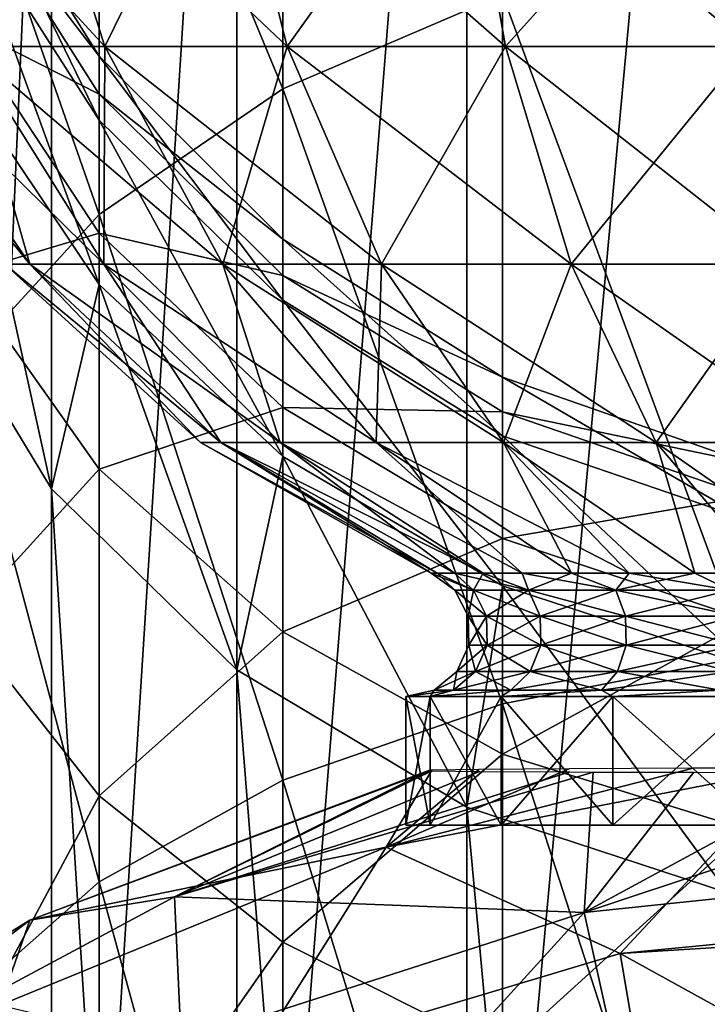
# Model space of a CAD drawing. Header units: millimetres. Extents: x -84 to 84, y -375 to 242.
# Tile 158 of 166: x -7.65 to -2.31, y 219.68 to 227.33. Entities that reach past the tile are written whole.
import ezdxf

# ---------------------------------------------------------------- set-up
doc = ezdxf.new("R2010")
doc.units = ezdxf.units.MM
doc.header["$LTSCALE"] = 81.481481
for name, color, linetype in [('250', 7, 'CONTINUOUS'), ('275', 7, 'CONTINUOUS'), ('276', 7, 'CONTINUOUS'), ('277', 7, 'CONTINUOUS'), ('280', 7, 'CONTINUOUS'), ('281', 7, 'CONTINUOUS'), ('282', 7, 'CONTINUOUS'), ('288', 7, 'CONTINUOUS'), ('290', 7, 'CONTINUOUS')]:
    doc.layers.add(name, color=color, linetype=linetype)

msp = doc.modelspace()

# ---------------------------------------------------------------- linework, layer by layer
at = {"layer": '250', "color": 7, "linetype": 'CONTINUOUS', "true_color": 0xa2afbf}
for points in [[(-4.8091, 220.8968, -3.4228), (-2.991, 220.0705, 0.0302), (-1.6478, 221.5127, -3.3876), (-4.8091, 220.8968, -3.4228)], [(-4.8091, 220.8968, -3.4228), (-1.6478, 221.5127, -3.3876), (-2.423, 221.5108, -3.783), (-4.8091, 220.8968, -3.4228)], [(-3.3879, 221.5069, -4.6135), (-4.8091, 220.8968, -3.4228), (-2.423, 221.5108, -3.783), (-3.3879, 221.5069, -4.6135)], [(-2.991, 220.0705, 0.0302), (0, 220.3619, 0.0302), (-1.6478, 221.5127, -3.3876), (-2.991, 220.0705, 0.0302)], [(-7.5762, 220.3301, -7.0599), (-4.8091, 220.8968, -3.4228), (-4.454, 221.4966, -6.9334), (-7.5762, 220.3301, -7.0599)], [(-4.4703, 221.496, -7.0595), (-7.5762, 220.3301, -7.0599), (-4.454, 221.4966, -6.9334), (-4.4703, 221.496, -7.0595)], [(-7.5762, 220.3301, -7.0599), (-4.4703, 221.496, -7.0595), (-6.4535, 220.5126, -10.7171), (-7.5762, 220.3301, -7.0599)], [(-6.4535, 220.5126, -10.7171), (-4.4703, 221.496, -7.0595), (-4.4525, 221.4913, -8.227), (-6.4535, 220.5126, -10.7171)], [(-4.0839, 221.4865, -9.4646), (-6.4535, 220.5126, -10.7171), (-4.4525, 221.4913, -8.227), (-4.0839, 221.4865, -9.4646)], [(-3.3826, 221.4826, -10.5426), (-6.4535, 220.5126, -10.7171), (-4.0839, 221.4865, -9.4646), (-3.3826, 221.4826, -10.5426)], [(-3.1994, 221.4819, -10.7395), (-6.4535, 220.5126, -10.7171), (-3.3826, 221.4826, -10.5426), (-3.1994, 221.4819, -10.7395)], [(-6.4535, 220.5126, -10.7171), (-3.1994, 221.4819, -10.7395), (-3.2705, 220.39, -14.2297), (-6.4535, 220.5126, -10.7171)], [(-4.0881, 221.502, -5.6945), (-4.8091, 220.8968, -3.4228), (-3.3879, 221.5069, -4.6135), (-4.0881, 221.502, -5.6945)], [(-4.454, 221.4966, -6.9334), (-4.8091, 220.8968, -3.4228), (-4.0881, 221.502, -5.6945), (-4.454, 221.4966, -6.9334)], [(-3.2705, 220.39, -14.2297), (-3.1994, 221.4819, -10.7395), (-2.4193, 221.4798, -11.3693), (-3.2705, 220.39, -14.2297)], [(-1.2629, 221.4781, -11.894), (-3.2705, 220.39, -14.2297), (-2.4193, 221.4798, -11.3693), (-1.2629, 221.4781, -11.894)], [(0, 221.4774, -12.075), (-3.2705, 220.39, -14.2297), (-1.2629, 221.4781, -11.894), (0, 221.4774, -12.075)], [(0, 220.7308, -14.2297), (-3.2705, 220.39, -14.2297), (0, 221.4774, -12.075), (0, 220.7308, -14.2297)], [(-7.8076, 219.6698, -3.4228), (-5.8695, 219.2072, 0.0302), (-4.8091, 220.8968, -3.4228), (-7.8076, 219.6698, -3.4228)], [(-7.8076, 219.6698, -3.4228), (-4.8091, 220.8968, -3.4228), (-7.5762, 220.3301, -7.0599), (-7.8076, 219.6698, -3.4228)], [(-5.8695, 219.2072, 0.0302), (-2.991, 220.0705, 0.0302), (-4.8091, 220.8968, -3.4228), (-5.8695, 219.2072, 0.0302)], [(-3.2705, 220.39, -14.2297), (0, 220.7308, -14.2297), (-2.8856, 218.6537, -17.4391), (-3.2705, 220.39, -14.2297)], [(-2.8856, 218.6537, -17.4391), (0, 220.7308, -14.2297), (0, 220.2984, -15.1734), (-2.8856, 218.6537, -17.4391)], [(-9.4641, 218.8978, -10.7171), (-7.5762, 220.3301, -7.0599), (-6.4535, 220.5126, -10.7171), (-9.4641, 218.8978, -10.7171)], [(-9.4641, 218.8978, -10.7171), (-6.4535, 220.5126, -10.7171), (-6.4004, 219.3823, -14.2297), (-9.4641, 218.8978, -10.7171)], [(-6.4004, 219.3823, -14.2297), (-6.4535, 220.5126, -10.7171), (-3.2705, 220.39, -14.2297), (-6.4004, 219.3823, -14.2297)], [(-6.4004, 219.3823, -14.2297), (-3.2705, 220.39, -14.2297), (-5.6488, 217.7701, -17.4391), (-6.4004, 219.3823, -14.2297)], [(-5.6488, 217.7701, -17.4391), (-3.2705, 220.39, -14.2297), (-2.8856, 218.6537, -17.4391), (-5.6488, 217.7701, -17.4391)], [(0, 220.3619, 0.0302), (-2.991, 220.0705, 0.0302), (0, 220.2566, 0.2437), (0, 220.3619, 0.0302)], [(-10.4136, 218.5806, -7.0599), (-7.8076, 219.6698, -3.4228), (-7.5762, 220.3301, -7.0599), (-10.4136, 218.5806, -7.0599)], [(-10.4136, 218.5806, -7.0599), (-7.5762, 220.3301, -7.0599), (-9.4641, 218.8978, -10.7171), (-10.4136, 218.5806, -7.0599)], [(0, 218.9525, -17.4391), (-2.8856, 218.6537, -17.4391), (0, 220.2984, -15.1734), (0, 218.9525, -17.4391)], [(0, 220.2566, 0.2437), (-2.991, 220.0705, 0.0302), (0, 218.4201, 3.1434), (0, 220.2566, 0.2437)], [(-2.991, 220.0705, 0.0302), (-5.8695, 219.2072, 0.0302), (-2.6639, 218.1557, 3.1434), (-2.991, 220.0705, 0.0302)], [(0, 218.4201, 3.1434), (-2.991, 220.0705, 0.0302), (-2.6639, 218.1557, 3.1434), (0, 218.4201, 3.1434)]]:
    msp.add_3dface(points, dxfattribs=at)
at = {"layer": '275', "color": 7, "linetype": 'CONTINUOUS', "true_color": 0xa2afbf}
for points in [[(-4.655, 222.0683, -7.575), (-4.4666, 222.0683, -8.8861), (-4.655, 221.0675, -7.575), (-4.655, 222.0683, -7.575)], [(-4.655, 221.0675, -7.575), (-4.4666, 222.0683, -8.8861), (-4.4664, 221.0675, -8.8865), (-4.655, 221.0675, -7.575)], [(-4.4666, 222.0683, -8.8861), (-3.9163, 222.0683, -10.0912), (-4.4664, 221.0675, -8.8865), (-4.4666, 222.0683, -8.8861)], [(-4.4664, 221.0675, -8.8865), (-3.9163, 222.0683, -10.0912), (-3.916, 221.0675, -10.0917), (-4.4664, 221.0675, -8.8865)], [(-3.9163, 222.0683, -10.0912), (-3.0488, 222.0683, -11.0927), (-3.916, 221.0675, -10.0917), (-3.9163, 222.0683, -10.0912)], [(-3.916, 221.0675, -10.0917), (-3.0488, 222.0683, -11.0927), (-3.0484, 221.0675, -11.093), (-3.916, 221.0675, -10.0917)], [(-3.0488, 222.0683, -11.0927), (-1.9341, 222.0683, -11.8092), (-3.0484, 221.0675, -11.093), (-3.0488, 222.0683, -11.0927)], [(-3.0484, 221.0675, -11.093), (-1.9341, 222.0683, -11.8092), (-1.9338, 221.0675, -11.8093), (-3.0484, 221.0675, -11.093)]]:
    msp.add_3dface(points, dxfattribs=at)
at = {"layer": '276', "color": 7, "linetype": 'CONTINUOUS', "true_color": 0xa2afbf}
for points in [[(-4.2762, 222.8947, -7.575), (-4.4589, 223.0282, -7.575), (-4.4135, 223.0282, -8.2096), (-4.2762, 222.8947, -7.575)], [(-4.1305, 222.8947, -8.6818), (-4.2762, 222.8947, -7.575), (-4.4135, 223.0282, -8.2096), (-4.1305, 222.8947, -8.6818)], [(-4.2783, 223.0282, -8.8312), (-4.1305, 222.8947, -8.6818), (-4.4135, 223.0282, -8.2096), (-4.2783, 223.0282, -8.8312)], [(-4.0559, 223.0282, -9.4273), (-4.1305, 222.8947, -8.6818), (-4.2783, 223.0282, -8.8312), (-4.0559, 223.0282, -9.4273)], [(-3.7033, 222.8947, -9.7131), (-4.1305, 222.8947, -8.6818), (-4.0559, 223.0282, -9.4273), (-3.7033, 222.8947, -9.7131)], [(-3.751, 223.0282, -9.9856), (-3.7033, 222.8947, -9.7131), (-4.0559, 223.0282, -9.4273), (-3.751, 223.0282, -9.9856)], [(-3.3698, 223.0282, -10.4949), (-3.7033, 222.8947, -9.7131), (-3.751, 223.0282, -9.9856), (-3.3698, 223.0282, -10.4949)], [(-3.0238, 222.8947, -10.5988), (-3.7033, 222.8947, -9.7131), (-3.3698, 223.0282, -10.4949), (-3.0238, 222.8947, -10.5988)], [(-2.9199, 223.0282, -10.9448), (-3.0238, 222.8947, -10.5988), (-3.3698, 223.0282, -10.4949), (-2.9199, 223.0282, -10.9448)], [(-2.1381, 222.8947, -11.2783), (-3.0238, 222.8947, -10.5988), (-2.4106, 223.0282, -11.326), (-2.1381, 222.8947, -11.2783)], [(-2.4106, 223.0282, -11.326), (-3.0238, 222.8947, -10.5988), (-2.9199, 223.0282, -10.9448), (-2.4106, 223.0282, -11.326)], [(-1.8523, 223.0282, -11.6309), (-2.1381, 222.8947, -11.2783), (-2.4106, 223.0282, -11.326), (-1.8523, 223.0282, -11.6309)], [(-4.2762, 222.8947, -7.575), (-4.1305, 222.8947, -8.6818), (-4.1711, 222.6942, -7.575), (-4.2762, 222.8947, -7.575)], [(-4.1711, 222.6942, -7.575), (-4.1305, 222.8947, -8.6818), (-4.029, 222.6942, -8.6546), (-4.1711, 222.6942, -7.575)], [(-4.1305, 222.8947, -8.6818), (-3.7033, 222.8947, -9.7131), (-4.029, 222.6942, -8.6546), (-4.1305, 222.8947, -8.6818)], [(-4.029, 222.6942, -8.6546), (-3.7033, 222.8947, -9.7131), (-3.6123, 222.6942, -9.6605), (-4.029, 222.6942, -8.6546)], [(-3.7033, 222.8947, -9.7131), (-3.0238, 222.8947, -10.5988), (-3.6123, 222.6942, -9.6605), (-3.7033, 222.8947, -9.7131)], [(-3.6123, 222.6942, -9.6605), (-3.0238, 222.8947, -10.5988), (-2.9494, 222.6942, -10.5244), (-3.6123, 222.6942, -9.6605)], [(-3.0238, 222.8947, -10.5988), (-2.1381, 222.8947, -11.2783), (-2.9494, 222.6942, -10.5244), (-3.0238, 222.8947, -10.5988)], [(-2.9494, 222.6942, -10.5244), (-2.1381, 222.8947, -11.2783), (-2.0855, 222.6942, -11.1873), (-2.9494, 222.6942, -10.5244)], [(-4.1711, 222.6942, -7.575), (-4.029, 222.6942, -8.6546), (-4.1652, 222.4678, -7.575), (-4.1711, 222.6942, -7.575)], [(-4.1652, 222.4678, -7.575), (-4.029, 222.6942, -8.6546), (-4.0233, 222.4678, -8.653), (-4.1652, 222.4678, -7.575)], [(-4.029, 222.6942, -8.6546), (-3.6123, 222.6942, -9.6605), (-4.0233, 222.4678, -8.653), (-4.029, 222.6942, -8.6546)], [(-4.0233, 222.4678, -8.653), (-3.6123, 222.6942, -9.6605), (-3.6072, 222.4678, -9.6576), (-4.0233, 222.4678, -8.653)], [(-3.6123, 222.6942, -9.6605), (-2.9494, 222.6942, -10.5244), (-3.6072, 222.4678, -9.6576), (-3.6123, 222.6942, -9.6605)], [(-3.6072, 222.4678, -9.6576), (-2.9494, 222.6942, -10.5244), (-2.9453, 222.4678, -10.5203), (-3.6072, 222.4678, -9.6576)], [(-2.9494, 222.6942, -10.5244), (-2.0855, 222.6942, -11.1873), (-2.9453, 222.4678, -10.5203), (-2.9494, 222.6942, -10.5244)], [(-2.9453, 222.4678, -10.5203), (-2.0855, 222.6942, -11.1873), (-2.0826, 222.4678, -11.1822), (-2.9453, 222.4678, -10.5203)], [(-4.1652, 222.4678, -7.575), (-4.0233, 222.4678, -8.653), (-4.2598, 222.262, -7.575), (-4.1652, 222.4678, -7.575)], [(-4.2598, 222.262, -7.575), (-4.0233, 222.4678, -8.653), (-4.1147, 222.262, -8.6775), (-4.2598, 222.262, -7.575)], [(-4.0233, 222.4678, -8.653), (-3.6072, 222.4678, -9.6576), (-4.1147, 222.262, -8.6775), (-4.0233, 222.4678, -8.653)], [(-4.1147, 222.262, -8.6775), (-3.6072, 222.4678, -9.6576), (-3.6891, 222.262, -9.7049), (-4.1147, 222.262, -8.6775)], [(-3.6072, 222.4678, -9.6576), (-2.9453, 222.4678, -10.5203), (-3.6891, 222.262, -9.7049), (-3.6072, 222.4678, -9.6576)], [(-3.6891, 222.262, -9.7049), (-2.9453, 222.4678, -10.5203), (-3.0121, 222.262, -10.5871), (-3.6891, 222.262, -9.7049)], [(-2.9453, 222.4678, -10.5203), (-2.0826, 222.4678, -11.1822), (-3.0121, 222.262, -10.5871), (-2.9453, 222.4678, -10.5203)], [(-3.0121, 222.262, -10.5871), (-2.0826, 222.4678, -11.1822), (-2.1299, 222.262, -11.2641), (-3.0121, 222.262, -10.5871)], [(-4.2598, 222.262, -7.575), (-4.1147, 222.262, -8.6775), (-4.4355, 222.1191, -7.575), (-4.2598, 222.262, -7.575)], [(-4.4355, 222.1191, -7.575), (-4.1147, 222.262, -8.6775), (-4.2843, 222.1191, -8.723), (-4.4355, 222.1191, -7.575)], [(-4.1147, 222.262, -8.6775), (-3.6891, 222.262, -9.7049), (-4.2843, 222.1191, -8.723), (-4.1147, 222.262, -8.6775)], [(-4.2843, 222.1191, -8.723), (-3.6891, 222.262, -9.7049), (-3.8412, 222.1191, -9.7927), (-4.2843, 222.1191, -8.723)], [(-3.6891, 222.262, -9.7049), (-3.0121, 222.262, -10.5871), (-3.8412, 222.1191, -9.7927), (-3.6891, 222.262, -9.7049)], [(-3.8412, 222.1191, -9.7927), (-3.0121, 222.262, -10.5871), (-3.1363, 222.1191, -10.7113), (-3.8412, 222.1191, -9.7927)], [(-3.0121, 222.262, -10.5871), (-2.1299, 222.262, -11.2641), (-3.1363, 222.1191, -10.7113), (-3.0121, 222.262, -10.5871)], [(-3.1363, 222.1191, -10.7113), (-2.1299, 222.262, -11.2641), (-2.2177, 222.1191, -11.4162), (-3.1363, 222.1191, -10.7113)], [(-4.4666, 222.0683, -8.8861), (-4.655, 222.0683, -7.575), (-4.2843, 222.1191, -8.723), (-4.4666, 222.0683, -8.8861)], [(-4.655, 222.0683, -7.575), (-4.4355, 222.1191, -7.575), (-4.2843, 222.1191, -8.723), (-4.655, 222.0683, -7.575)], [(-3.9163, 222.0683, -10.0912), (-4.4666, 222.0683, -8.8861), (-3.8412, 222.1191, -9.7927), (-3.9163, 222.0683, -10.0912)], [(-4.4666, 222.0683, -8.8861), (-4.2843, 222.1191, -8.723), (-3.8412, 222.1191, -9.7927), (-4.4666, 222.0683, -8.8861)], [(-3.0488, 222.0683, -11.0927), (-3.9163, 222.0683, -10.0912), (-3.1363, 222.1191, -10.7113), (-3.0488, 222.0683, -11.0927)], [(-3.9163, 222.0683, -10.0912), (-3.8412, 222.1191, -9.7927), (-3.1363, 222.1191, -10.7113), (-3.9163, 222.0683, -10.0912)], [(-3.0488, 222.0683, -11.0927), (-3.1363, 222.1191, -10.7113), (-2.2177, 222.1191, -11.4162), (-3.0488, 222.0683, -11.0927)], [(-1.9341, 222.0683, -11.8092), (-3.0488, 222.0683, -11.0927), (-2.2177, 222.1191, -11.4162), (-1.9341, 222.0683, -11.8092)]]:
    msp.add_3dface(points, dxfattribs=at)
at = {"layer": '277', "color": 7, "linetype": 'CONTINUOUS', "true_color": 0xa2afbf}
for points in [[(-7.596, 229.0332, -13.6326), (-8.0606, 227.1222, -11.4568), (-8.7535, 229.0332, -11.7905), (-7.596, 229.0332, -13.6326)], [(-6.9947, 227.1222, -13.1531), (-8.0606, 227.1222, -11.4568), (-7.596, 229.0332, -13.6326), (-6.9947, 227.1222, -13.1531)], [(-6.0576, 229.0332, -15.171), (-6.9947, 227.1222, -13.1531), (-7.596, 229.0332, -13.6326), (-6.0576, 229.0332, -15.171)], [(-5.5781, 227.1222, -14.5697), (-6.9947, 227.1222, -13.1531), (-6.0576, 229.0332, -15.171), (-5.5781, 227.1222, -14.5697)], [(-4.2155, 229.0332, -16.3285), (-5.5781, 227.1222, -14.5697), (-6.0576, 229.0332, -15.171), (-4.2155, 229.0332, -16.3285)], [(-3.8818, 227.1222, -15.6356), (-5.5781, 227.1222, -14.5697), (-4.2155, 229.0332, -16.3285), (-3.8818, 227.1222, -15.6356)], [(-2.1619, 229.0332, -17.0471), (-3.8818, 227.1222, -15.6356), (-4.2155, 229.0332, -16.3285), (-2.1619, 229.0332, -17.0471)], [(-1.9908, 227.1222, -16.2973), (-3.8818, 227.1222, -15.6356), (-2.1619, 229.0332, -17.0471), (-1.9908, 227.1222, -16.2973)], [(-7.5768, 225.4303, -9.3044), (-7.7716, 225.4303, -7.575), (-8.7223, 227.1222, -9.5658), (-7.5768, 225.4303, -9.3044)], [(-8.0606, 227.1222, -11.4568), (-7.5768, 225.4303, -9.3044), (-8.7223, 227.1222, -9.5658), (-8.0606, 227.1222, -11.4568)], [(-7.002, 225.4303, -10.947), (-7.5768, 225.4303, -9.3044), (-8.0606, 227.1222, -11.4568), (-7.002, 225.4303, -10.947)], [(-6.9947, 227.1222, -13.1531), (-7.002, 225.4303, -10.947), (-8.0606, 227.1222, -11.4568), (-6.9947, 227.1222, -13.1531)], [(-6.0761, 225.4303, -12.4205), (-7.002, 225.4303, -10.947), (-6.9947, 227.1222, -13.1531), (-6.0761, 225.4303, -12.4205)], [(-5.5781, 227.1222, -14.5697), (-6.0761, 225.4303, -12.4205), (-6.9947, 227.1222, -13.1531), (-5.5781, 227.1222, -14.5697)], [(-4.8455, 225.4303, -13.6511), (-6.0761, 225.4303, -12.4205), (-5.5781, 227.1222, -14.5697), (-4.8455, 225.4303, -13.6511)], [(-3.8818, 227.1222, -15.6356), (-4.8455, 225.4303, -13.6511), (-5.5781, 227.1222, -14.5697), (-3.8818, 227.1222, -15.6356)], [(-3.372, 225.4303, -14.577), (-4.8455, 225.4303, -13.6511), (-3.8818, 227.1222, -15.6356), (-3.372, 225.4303, -14.577)], [(-1.9908, 227.1222, -16.2973), (-3.372, 225.4303, -14.577), (-3.8818, 227.1222, -15.6356), (-1.9908, 227.1222, -16.2973)], [(-1.7294, 225.4303, -15.1518), (-3.372, 225.4303, -14.577), (-1.9908, 227.1222, -16.2973), (-1.7294, 225.4303, -15.1518)], [(-7.5768, 225.4303, -9.3044), (-6.2497, 224.0421, -7.575), (-7.7716, 225.4303, -7.575), (-7.5768, 225.4303, -9.3044)], [(-6.093, 224.0421, -8.9657), (-6.2497, 224.0421, -7.575), (-7.5768, 225.4303, -9.3044), (-6.093, 224.0421, -8.9657)], [(-7.002, 225.4303, -10.947), (-6.093, 224.0421, -8.9657), (-7.5768, 225.4303, -9.3044), (-7.002, 225.4303, -10.947)], [(-5.6307, 224.0421, -10.2866), (-6.093, 224.0421, -8.9657), (-7.002, 225.4303, -10.947), (-5.6307, 224.0421, -10.2866)], [(-6.0761, 225.4303, -12.4205), (-5.6307, 224.0421, -10.2866), (-7.002, 225.4303, -10.947), (-6.0761, 225.4303, -12.4205)], [(-4.8862, 224.0421, -11.4716), (-5.6307, 224.0421, -10.2866), (-6.0761, 225.4303, -12.4205), (-4.8862, 224.0421, -11.4716)], [(-4.8455, 225.4303, -13.6511), (-4.8862, 224.0421, -11.4716), (-6.0761, 225.4303, -12.4205), (-4.8455, 225.4303, -13.6511)], [(-3.8966, 224.0421, -12.4612), (-4.8862, 224.0421, -11.4716), (-4.8455, 225.4303, -13.6511), (-3.8966, 224.0421, -12.4612)], [(-3.372, 225.4303, -14.577), (-3.8966, 224.0421, -12.4612), (-4.8455, 225.4303, -13.6511), (-3.372, 225.4303, -14.577)], [(-2.7116, 224.0421, -13.2057), (-3.8966, 224.0421, -12.4612), (-3.372, 225.4303, -14.577), (-2.7116, 224.0421, -13.2057)], [(-1.7294, 225.4303, -15.1518), (-2.7116, 224.0421, -13.2057), (-3.372, 225.4303, -14.577), (-1.7294, 225.4303, -15.1518)], [(-1.3907, 224.0421, -13.668), (-2.7116, 224.0421, -13.2057), (-1.7294, 225.4303, -15.1518), (-1.3907, 224.0421, -13.668)], [(-6.093, 224.0421, -8.9657), (-4.4589, 223.0282, -7.575), (-6.2497, 224.0421, -7.575), (-6.093, 224.0421, -8.9657)], [(-4.4135, 223.0282, -8.2096), (-4.4589, 223.0282, -7.575), (-6.093, 224.0421, -8.9657), (-4.4135, 223.0282, -8.2096)], [(-4.2783, 223.0282, -8.8312), (-4.4135, 223.0282, -8.2096), (-6.093, 224.0421, -8.9657), (-4.2783, 223.0282, -8.8312)], [(-5.6307, 224.0421, -10.2866), (-4.2783, 223.0282, -8.8312), (-6.093, 224.0421, -8.9657), (-5.6307, 224.0421, -10.2866)], [(-3.751, 223.0282, -9.9856), (-4.0559, 223.0282, -9.4273), (-5.6307, 224.0421, -10.2866), (-3.751, 223.0282, -9.9856)], [(-4.8862, 224.0421, -11.4716), (-3.751, 223.0282, -9.9856), (-5.6307, 224.0421, -10.2866), (-4.8862, 224.0421, -11.4716)], [(-4.0559, 223.0282, -9.4273), (-4.2783, 223.0282, -8.8312), (-5.6307, 224.0421, -10.2866), (-4.0559, 223.0282, -9.4273)], [(-3.3698, 223.0282, -10.4949), (-3.751, 223.0282, -9.9856), (-4.8862, 224.0421, -11.4716), (-3.3698, 223.0282, -10.4949)], [(-3.8966, 224.0421, -12.4612), (-3.3698, 223.0282, -10.4949), (-4.8862, 224.0421, -11.4716), (-3.8966, 224.0421, -12.4612)], [(-2.4106, 223.0282, -11.326), (-2.9199, 223.0282, -10.9448), (-3.8966, 224.0421, -12.4612), (-2.4106, 223.0282, -11.326)], [(-2.7116, 224.0421, -13.2057), (-2.4106, 223.0282, -11.326), (-3.8966, 224.0421, -12.4612), (-2.7116, 224.0421, -13.2057)], [(-2.9199, 223.0282, -10.9448), (-3.3698, 223.0282, -10.4949), (-3.8966, 224.0421, -12.4612), (-2.9199, 223.0282, -10.9448)], [(-1.8523, 223.0282, -11.6309), (-2.4106, 223.0282, -11.326), (-2.7116, 224.0421, -13.2057), (-1.8523, 223.0282, -11.6309)], [(-1.3907, 224.0421, -13.668), (-1.8523, 223.0282, -11.6309), (-2.7116, 224.0421, -13.2057), (-1.3907, 224.0421, -13.668)]]:
    msp.add_3dface(points, dxfattribs=at)
at = {"layer": '280', "color": 7, "linetype": 'CONTINUOUS', "true_color": 0xa2afbf}
for points in [[(-4.655, 222.0683, -7.575), (-4.655, 221.0675, -7.575), (-4.4664, 221.0675, -6.2635), (-4.655, 222.0683, -7.575)], [(-4.4664, 222.0683, -6.2634), (-4.655, 222.0683, -7.575), (-4.4664, 221.0675, -6.2635), (-4.4664, 222.0683, -6.2634)], [(-3.9159, 222.0683, -5.0581), (-4.4664, 222.0683, -6.2634), (-3.916, 221.0675, -5.0583), (-3.9159, 222.0683, -5.0581)], [(-3.916, 221.0675, -5.0583), (-4.4664, 222.0683, -6.2634), (-4.4664, 221.0675, -6.2635), (-3.916, 221.0675, -5.0583)], [(-3.0484, 221.0675, -4.057), (-3.9159, 222.0683, -5.0581), (-3.916, 221.0675, -5.0583), (-3.0484, 221.0675, -4.057)], [(-3.0481, 222.0683, -4.0568), (-3.9159, 222.0683, -5.0581), (-3.0484, 221.0675, -4.057), (-3.0481, 222.0683, -4.0568)], [(-1.9338, 221.0675, -3.3407), (-3.0481, 222.0683, -4.0568), (-3.0484, 221.0675, -4.057), (-1.9338, 221.0675, -3.3407)], [(-1.9333, 222.0683, -3.3405), (-3.0481, 222.0683, -4.0568), (-1.9338, 221.0675, -3.3407), (-1.9333, 222.0683, -3.3405)]]:
    msp.add_3dface(points, dxfattribs=at)
at = {"layer": '281', "color": 7, "linetype": 'CONTINUOUS', "true_color": 0xa2afbf}
for points in [[(-4.4589, 223.0282, -7.575), (-4.2762, 222.8947, -7.575), (-4.1305, 222.8947, -6.4682), (-4.4589, 223.0282, -7.575)], [(-4.4589, 223.0282, -7.575), (-4.1305, 222.8947, -6.4682), (-4.4135, 223.0282, -6.9404), (-4.4589, 223.0282, -7.575)], [(-4.4135, 223.0282, -6.9404), (-4.1305, 222.8947, -6.4682), (-4.2783, 223.0282, -6.3188), (-4.4135, 223.0282, -6.9404)], [(-4.1305, 222.8947, -6.4682), (-3.7033, 222.8947, -5.4369), (-4.2783, 223.0282, -6.3188), (-4.1305, 222.8947, -6.4682)], [(-4.2783, 223.0282, -6.3188), (-3.7033, 222.8947, -5.4369), (-4.0559, 223.0282, -5.7227), (-4.2783, 223.0282, -6.3188)], [(-4.0559, 223.0282, -5.7227), (-3.7033, 222.8947, -5.4369), (-3.751, 223.0282, -5.1644), (-4.0559, 223.0282, -5.7227)], [(-3.7033, 222.8947, -5.4369), (-3.0238, 222.8947, -4.5512), (-3.751, 223.0282, -5.1644), (-3.7033, 222.8947, -5.4369)], [(-3.751, 223.0282, -5.1644), (-3.0238, 222.8947, -4.5512), (-3.3698, 223.0282, -4.6551), (-3.751, 223.0282, -5.1644)], [(-3.3698, 223.0282, -4.6551), (-3.0238, 222.8947, -4.5512), (-2.9199, 223.0282, -4.2052), (-3.3698, 223.0282, -4.6551)], [(-3.0238, 222.8947, -4.5512), (-2.1381, 222.8947, -3.8717), (-2.9199, 223.0282, -4.2052), (-3.0238, 222.8947, -4.5512)], [(-2.9199, 223.0282, -4.2052), (-2.1381, 222.8947, -3.8717), (-2.4106, 223.0282, -3.824), (-2.9199, 223.0282, -4.2052)], [(-2.4106, 223.0282, -3.824), (-2.1381, 222.8947, -3.8717), (-1.8523, 223.0282, -3.5191), (-2.4106, 223.0282, -3.824)], [(-4.2762, 222.8947, -7.575), (-4.1711, 222.6942, -7.575), (-4.029, 222.6942, -6.4954), (-4.2762, 222.8947, -7.575)], [(-4.2762, 222.8947, -7.575), (-4.029, 222.6942, -6.4954), (-4.1305, 222.8947, -6.4682), (-4.2762, 222.8947, -7.575)], [(-4.029, 222.6942, -6.4954), (-3.6123, 222.6942, -5.4895), (-4.1305, 222.8947, -6.4682), (-4.029, 222.6942, -6.4954)], [(-4.1305, 222.8947, -6.4682), (-3.6123, 222.6942, -5.4895), (-3.7033, 222.8947, -5.4369), (-4.1305, 222.8947, -6.4682)], [(-3.6123, 222.6942, -5.4895), (-2.9494, 222.6942, -4.6256), (-3.7033, 222.8947, -5.4369), (-3.6123, 222.6942, -5.4895)], [(-3.7033, 222.8947, -5.4369), (-2.9494, 222.6942, -4.6256), (-3.0238, 222.8947, -4.5512), (-3.7033, 222.8947, -5.4369)], [(-2.9494, 222.6942, -4.6256), (-2.0855, 222.6942, -3.9627), (-3.0238, 222.8947, -4.5512), (-2.9494, 222.6942, -4.6256)], [(-3.0238, 222.8947, -4.5512), (-2.0855, 222.6942, -3.9627), (-2.1381, 222.8947, -3.8717), (-3.0238, 222.8947, -4.5512)], [(-4.1711, 222.6942, -7.575), (-4.1652, 222.4678, -7.575), (-4.0233, 222.4678, -6.497), (-4.1711, 222.6942, -7.575)], [(-4.1711, 222.6942, -7.575), (-4.0233, 222.4678, -6.497), (-4.029, 222.6942, -6.4954), (-4.1711, 222.6942, -7.575)], [(-4.0233, 222.4678, -6.497), (-3.6072, 222.4678, -5.4924), (-4.029, 222.6942, -6.4954), (-4.0233, 222.4678, -6.497)], [(-4.029, 222.6942, -6.4954), (-3.6072, 222.4678, -5.4924), (-3.6123, 222.6942, -5.4895), (-4.029, 222.6942, -6.4954)], [(-3.6072, 222.4678, -5.4924), (-2.9453, 222.4678, -4.6297), (-3.6123, 222.6942, -5.4895), (-3.6072, 222.4678, -5.4924)], [(-3.6123, 222.6942, -5.4895), (-2.9453, 222.4678, -4.6297), (-2.9494, 222.6942, -4.6256), (-3.6123, 222.6942, -5.4895)], [(-2.9453, 222.4678, -4.6297), (-2.0826, 222.4678, -3.9678), (-2.9494, 222.6942, -4.6256), (-2.9453, 222.4678, -4.6297)], [(-2.9494, 222.6942, -4.6256), (-2.0826, 222.4678, -3.9678), (-2.0855, 222.6942, -3.9627), (-2.9494, 222.6942, -4.6256)], [(-4.1652, 222.4678, -7.575), (-4.2598, 222.262, -7.575), (-4.1147, 222.262, -6.4725), (-4.1652, 222.4678, -7.575)], [(-4.1652, 222.4678, -7.575), (-4.1147, 222.262, -6.4725), (-4.0233, 222.4678, -6.497), (-4.1652, 222.4678, -7.575)], [(-4.1147, 222.262, -6.4725), (-3.6891, 222.262, -5.4451), (-4.0233, 222.4678, -6.497), (-4.1147, 222.262, -6.4725)], [(-4.0233, 222.4678, -6.497), (-3.6891, 222.262, -5.4451), (-3.6072, 222.4678, -5.4924), (-4.0233, 222.4678, -6.497)], [(-3.6891, 222.262, -5.4451), (-3.0121, 222.262, -4.5629), (-3.6072, 222.4678, -5.4924), (-3.6891, 222.262, -5.4451)], [(-3.6072, 222.4678, -5.4924), (-3.0121, 222.262, -4.5629), (-2.9453, 222.4678, -4.6297), (-3.6072, 222.4678, -5.4924)], [(-3.0121, 222.262, -4.5629), (-2.1299, 222.262, -3.8859), (-2.9453, 222.4678, -4.6297), (-3.0121, 222.262, -4.5629)], [(-2.9453, 222.4678, -4.6297), (-2.1299, 222.262, -3.8859), (-2.0826, 222.4678, -3.9678), (-2.9453, 222.4678, -4.6297)], [(-4.2598, 222.262, -7.575), (-4.4355, 222.1191, -7.575), (-4.2843, 222.1191, -6.427), (-4.2598, 222.262, -7.575)], [(-4.2598, 222.262, -7.575), (-4.2843, 222.1191, -6.427), (-4.1147, 222.262, -6.4725), (-4.2598, 222.262, -7.575)], [(-4.2843, 222.1191, -6.427), (-3.8412, 222.1191, -5.3573), (-4.1147, 222.262, -6.4725), (-4.2843, 222.1191, -6.427)], [(-4.1147, 222.262, -6.4725), (-3.8412, 222.1191, -5.3573), (-3.6891, 222.262, -5.4451), (-4.1147, 222.262, -6.4725)], [(-3.8412, 222.1191, -5.3573), (-3.1363, 222.1191, -4.4387), (-3.6891, 222.262, -5.4451), (-3.8412, 222.1191, -5.3573)], [(-3.6891, 222.262, -5.4451), (-3.1363, 222.1191, -4.4387), (-3.0121, 222.262, -4.5629), (-3.6891, 222.262, -5.4451)], [(-3.1363, 222.1191, -4.4387), (-2.2177, 222.1191, -3.7338), (-3.0121, 222.262, -4.5629), (-3.1363, 222.1191, -4.4387)], [(-3.0121, 222.262, -4.5629), (-2.2177, 222.1191, -3.7338), (-2.1299, 222.262, -3.8859), (-3.0121, 222.262, -4.5629)], [(-4.4355, 222.1191, -7.575), (-4.655, 222.0683, -7.575), (-4.4664, 222.0683, -6.2634), (-4.4355, 222.1191, -7.575)], [(-4.4355, 222.1191, -7.575), (-4.4664, 222.0683, -6.2634), (-4.2843, 222.1191, -6.427), (-4.4355, 222.1191, -7.575)], [(-4.4664, 222.0683, -6.2634), (-3.9159, 222.0683, -5.0581), (-3.8412, 222.1191, -5.3573), (-4.4664, 222.0683, -6.2634)], [(-4.2843, 222.1191, -6.427), (-4.4664, 222.0683, -6.2634), (-3.8412, 222.1191, -5.3573), (-4.2843, 222.1191, -6.427)], [(-3.9159, 222.0683, -5.0581), (-3.0481, 222.0683, -4.0568), (-3.1363, 222.1191, -4.4387), (-3.9159, 222.0683, -5.0581)], [(-3.8412, 222.1191, -5.3573), (-3.9159, 222.0683, -5.0581), (-3.1363, 222.1191, -4.4387), (-3.8412, 222.1191, -5.3573)], [(-3.1363, 222.1191, -4.4387), (-3.0481, 222.0683, -4.0568), (-2.2177, 222.1191, -3.7338), (-3.1363, 222.1191, -4.4387)], [(-3.0481, 222.0683, -4.0568), (-1.9333, 222.0683, -3.3405), (-2.2177, 222.1191, -3.7338), (-3.0481, 222.0683, -4.0568)]]:
    msp.add_3dface(points, dxfattribs=at)
at = {"layer": '282', "color": 7, "linetype": 'CONTINUOUS', "true_color": 0xa2afbf}
for points in [[(-7.596, 229.0332, -1.5174), (-8.7535, 229.0332, -3.3595), (-6.9947, 227.1222, -1.9969), (-7.596, 229.0332, -1.5174)], [(-6.9947, 227.1222, -1.9969), (-8.7535, 229.0332, -3.3595), (-8.0606, 227.1222, -3.6932), (-6.9947, 227.1222, -1.9969)], [(-6.0576, 229.0332, 0.021), (-7.596, 229.0332, -1.5174), (-5.5781, 227.1222, -0.5803), (-6.0576, 229.0332, 0.021)], [(-5.5781, 227.1222, -0.5803), (-7.596, 229.0332, -1.5174), (-6.9947, 227.1222, -1.9969), (-5.5781, 227.1222, -0.5803)], [(-4.2155, 229.0332, 1.1785), (-6.0576, 229.0332, 0.021), (-3.8818, 227.1222, 0.4856), (-4.2155, 229.0332, 1.1785)], [(-3.8818, 227.1222, 0.4856), (-6.0576, 229.0332, 0.021), (-5.5781, 227.1222, -0.5803), (-3.8818, 227.1222, 0.4856)], [(-2.1619, 229.0332, 1.8971), (-4.2155, 229.0332, 1.1785), (-1.9908, 227.1222, 1.1473), (-2.1619, 229.0332, 1.8971)], [(-1.9908, 227.1222, 1.1473), (-4.2155, 229.0332, 1.1785), (-3.8818, 227.1222, 0.4856), (-1.9908, 227.1222, 1.1473)], [(-8.9466, 227.1222, -7.575), (-7.7716, 225.4303, -7.575), (-7.5768, 225.4303, -5.8456), (-8.9466, 227.1222, -7.575)], [(-8.7223, 227.1222, -5.5842), (-8.9466, 227.1222, -7.575), (-7.5768, 225.4303, -5.8456), (-8.7223, 227.1222, -5.5842)], [(-8.0606, 227.1222, -3.6932), (-8.7223, 227.1222, -5.5842), (-7.002, 225.4303, -4.203), (-8.0606, 227.1222, -3.6932)], [(-7.002, 225.4303, -4.203), (-8.7223, 227.1222, -5.5842), (-7.5768, 225.4303, -5.8456), (-7.002, 225.4303, -4.203)], [(-6.9947, 227.1222, -1.9969), (-8.0606, 227.1222, -3.6932), (-6.0761, 225.4303, -2.7295), (-6.9947, 227.1222, -1.9969)], [(-6.0761, 225.4303, -2.7295), (-8.0606, 227.1222, -3.6932), (-7.002, 225.4303, -4.203), (-6.0761, 225.4303, -2.7295)], [(-5.5781, 227.1222, -0.5803), (-6.9947, 227.1222, -1.9969), (-4.8455, 225.4303, -1.4989), (-5.5781, 227.1222, -0.5803)], [(-4.8455, 225.4303, -1.4989), (-6.9947, 227.1222, -1.9969), (-6.0761, 225.4303, -2.7295), (-4.8455, 225.4303, -1.4989)], [(-3.8818, 227.1222, 0.4856), (-5.5781, 227.1222, -0.5803), (-3.372, 225.4303, -0.573), (-3.8818, 227.1222, 0.4856)], [(-3.372, 225.4303, -0.573), (-5.5781, 227.1222, -0.5803), (-4.8455, 225.4303, -1.4989), (-3.372, 225.4303, -0.573)], [(-1.9908, 227.1222, 1.1473), (-3.8818, 227.1222, 0.4856), (-1.7294, 225.4303, 0.0018), (-1.9908, 227.1222, 1.1473)], [(-1.7294, 225.4303, 0.0018), (-3.8818, 227.1222, 0.4856), (-3.372, 225.4303, -0.573), (-1.7294, 225.4303, 0.0018)], [(-7.7716, 225.4303, -7.575), (-6.2497, 224.0421, -7.575), (-6.093, 224.0421, -6.1843), (-7.7716, 225.4303, -7.575)], [(-7.5768, 225.4303, -5.8456), (-7.7716, 225.4303, -7.575), (-6.093, 224.0421, -6.1843), (-7.5768, 225.4303, -5.8456)], [(-7.002, 225.4303, -4.203), (-7.5768, 225.4303, -5.8456), (-5.6307, 224.0421, -4.8634), (-7.002, 225.4303, -4.203)], [(-5.6307, 224.0421, -4.8634), (-7.5768, 225.4303, -5.8456), (-6.093, 224.0421, -6.1843), (-5.6307, 224.0421, -4.8634)], [(-6.0761, 225.4303, -2.7295), (-7.002, 225.4303, -4.203), (-4.8862, 224.0421, -3.6784), (-6.0761, 225.4303, -2.7295)], [(-4.8862, 224.0421, -3.6784), (-7.002, 225.4303, -4.203), (-5.6307, 224.0421, -4.8634), (-4.8862, 224.0421, -3.6784)], [(-4.8455, 225.4303, -1.4989), (-6.0761, 225.4303, -2.7295), (-3.8966, 224.0421, -2.6888), (-4.8455, 225.4303, -1.4989)], [(-3.8966, 224.0421, -2.6888), (-6.0761, 225.4303, -2.7295), (-4.8862, 224.0421, -3.6784), (-3.8966, 224.0421, -2.6888)], [(-3.372, 225.4303, -0.573), (-4.8455, 225.4303, -1.4989), (-2.7116, 224.0421, -1.9443), (-3.372, 225.4303, -0.573)], [(-2.7116, 224.0421, -1.9443), (-4.8455, 225.4303, -1.4989), (-3.8966, 224.0421, -2.6888), (-2.7116, 224.0421, -1.9443)], [(-1.7294, 225.4303, 0.0018), (-3.372, 225.4303, -0.573), (-1.3907, 224.0421, -1.482), (-1.7294, 225.4303, 0.0018)], [(-1.3907, 224.0421, -1.482), (-3.372, 225.4303, -0.573), (-2.7116, 224.0421, -1.9443), (-1.3907, 224.0421, -1.482)], [(-6.2497, 224.0421, -7.575), (-4.4589, 223.0282, -7.575), (-4.4135, 223.0282, -6.9404), (-6.2497, 224.0421, -7.575)], [(-6.2497, 224.0421, -7.575), (-4.4135, 223.0282, -6.9404), (-6.093, 224.0421, -6.1843), (-6.2497, 224.0421, -7.575)], [(-4.4135, 223.0282, -6.9404), (-4.2783, 223.0282, -6.3188), (-6.093, 224.0421, -6.1843), (-4.4135, 223.0282, -6.9404)], [(-4.2783, 223.0282, -6.3188), (-4.0559, 223.0282, -5.7227), (-6.093, 224.0421, -6.1843), (-4.2783, 223.0282, -6.3188)], [(-4.0559, 223.0282, -5.7227), (-5.6307, 224.0421, -4.8634), (-6.093, 224.0421, -6.1843), (-4.0559, 223.0282, -5.7227)], [(-4.0559, 223.0282, -5.7227), (-3.751, 223.0282, -5.1644), (-5.6307, 224.0421, -4.8634), (-4.0559, 223.0282, -5.7227)], [(-3.751, 223.0282, -5.1644), (-4.8862, 224.0421, -3.6784), (-5.6307, 224.0421, -4.8634), (-3.751, 223.0282, -5.1644)], [(-3.751, 223.0282, -5.1644), (-3.3698, 223.0282, -4.6551), (-4.8862, 224.0421, -3.6784), (-3.751, 223.0282, -5.1644)], [(-3.3698, 223.0282, -4.6551), (-2.9199, 223.0282, -4.2052), (-4.8862, 224.0421, -3.6784), (-3.3698, 223.0282, -4.6551)], [(-2.9199, 223.0282, -4.2052), (-3.8966, 224.0421, -2.6888), (-4.8862, 224.0421, -3.6784), (-2.9199, 223.0282, -4.2052)], [(-2.9199, 223.0282, -4.2052), (-2.4106, 223.0282, -3.824), (-3.8966, 224.0421, -2.6888), (-2.9199, 223.0282, -4.2052)], [(-2.4106, 223.0282, -3.824), (-2.7116, 224.0421, -1.9443), (-3.8966, 224.0421, -2.6888), (-2.4106, 223.0282, -3.824)], [(-2.4106, 223.0282, -3.824), (-1.8523, 223.0282, -3.5191), (-2.7116, 224.0421, -1.9443), (-2.4106, 223.0282, -3.824)], [(-1.8523, 223.0282, -3.5191), (-1.2562, 223.0282, -3.2967), (-2.7116, 224.0421, -1.9443), (-1.8523, 223.0282, -3.5191)], [(-1.2562, 223.0282, -3.2967), (-1.3907, 224.0421, -1.482), (-2.7116, 224.0421, -1.9443), (-1.2562, 223.0282, -3.2967)]]:
    msp.add_3dface(points, dxfattribs=at)
at = {"layer": '288', "color": 7, "linetype": 'CONTINUOUS', "true_color": 0xa2afbf}
for points in [[(-2.1538, 214.3109, 150.2558), (-4.1825, 213.6446, 150.6404), (-2.1538, 235.6782, 187.2651), (-2.1538, 214.3109, 150.2558)], [(-2.1538, 235.6782, 187.2651), (-4.1825, 213.6446, 150.6404), (-4.1825, 235.0119, 187.6497), (-2.1538, 235.6782, 187.2651)], [(-4.1825, 213.6446, 150.6404), (-5.9681, 212.5772, 151.2567), (-4.1825, 235.0119, 187.6497), (-4.1825, 213.6446, 150.6404)], [(-4.1825, 235.0119, 187.6497), (-5.9681, 212.5772, 151.2567), (-5.9681, 233.9445, 188.266), (-4.1825, 235.0119, 187.6497)], [(-5.9681, 212.5772, 151.2567), (-7.4069, 211.1708, 152.0687), (-5.9681, 233.9445, 188.266), (-5.9681, 212.5772, 151.2567)], [(-5.9681, 233.9445, 188.266), (-7.4069, 211.1708, 152.0687), (-7.4069, 232.5381, 189.078), (-5.9681, 233.9445, 188.266)], [(-7.4069, 211.1708, 152.0687), (-8.4151, 209.507, 153.0293), (-7.4069, 232.5381, 189.078), (-7.4069, 211.1708, 152.0687)], [(-7.4069, 232.5381, 189.078), (-8.4151, 209.507, 153.0293), (-8.4151, 230.8743, 190.0386), (-7.4069, 232.5381, 189.078)], [(-8.4151, 203.9793, 156.2207), (-7.4069, 202.3155, 157.1813), (-8.4151, 225.3466, 193.23), (-8.4151, 203.9793, 156.2207)], [(-8.4151, 225.3466, 193.23), (-7.4069, 202.3155, 157.1813), (-7.4069, 223.6828, 194.1906), (-8.4151, 225.3466, 193.23)], [(-7.4069, 202.3155, 157.1813), (-5.9681, 200.9091, 157.9933), (-7.4069, 223.6828, 194.1906), (-7.4069, 202.3155, 157.1813)], [(-7.4069, 223.6828, 194.1906), (-5.9681, 200.9091, 157.9933), (-5.9681, 222.2764, 195.0026), (-7.4069, 223.6828, 194.1906)], [(-5.9681, 200.9091, 157.9933), (-4.1825, 199.8417, 158.6096), (-5.9681, 222.2764, 195.0026), (-5.9681, 200.9091, 157.9933)], [(-5.9681, 222.2764, 195.0026), (-4.1825, 199.8417, 158.6096), (-4.1825, 221.209, 195.6188), (-5.9681, 222.2764, 195.0026)], [(-4.1825, 199.8417, 158.6096), (-2.1538, 199.1754, 158.9942), (-4.1825, 221.209, 195.6188), (-4.1825, 199.8417, 158.6096)], [(-4.1825, 221.209, 195.6188), (-2.1538, 199.1754, 158.9942), (-2.1538, 220.5427, 196.0035), (-4.1825, 221.209, 195.6188)]]:
    msp.add_3dface(points, dxfattribs=at)
at = {"layer": '290', "color": 7, "linetype": 'CONTINUOUS', "true_color": 0xa2afbf}
for points in [[(-5.6114, 231.378, 233.4111), (-7.0365, 230.242, 232.5507), (-5.6114, 226.7916, 238.5161), (-5.6114, 231.378, 233.4111)], [(-3.905, 227.5265, 239.2969), (-5.6114, 231.378, 233.4111), (-5.6114, 226.7916, 238.5161), (-3.905, 227.5265, 239.2969)], [(-7.0365, 230.242, 232.5507), (-8.1087, 228.8817, 231.5204), (-7.0365, 225.8148, 237.4784), (-7.0365, 230.242, 232.5507)], [(-5.6114, 226.7916, 238.5161), (-7.0365, 230.242, 232.5507), (-7.0365, 225.8148, 237.4784), (-5.6114, 226.7916, 238.5161)], [(-7.0365, 225.8148, 237.4784), (-8.1087, 228.8817, 231.5204), (-8.1087, 224.6453, 236.2358), (-7.0365, 225.8148, 237.4784)], [(-8.1087, 228.2252, 202.9828), (-7.0365, 226.5491, 203.3032), (-8.1087, 228.7537, 207.9878), (-8.1087, 228.2252, 202.9828)], [(-8.1087, 228.7537, 207.9878), (-7.0365, 226.5491, 203.3032), (-7.0365, 227.0476, 208.0245), (-8.1087, 228.7537, 207.9878)], [(-8.1087, 228.7537, 207.9878), (-7.0365, 227.0476, 208.0245), (-8.1087, 228.4407, 213.011), (-8.1087, 228.7537, 207.9878)], [(-8.1087, 228.4407, 213.011), (-7.0365, 227.0476, 208.0245), (-7.0365, 226.7524, 212.7628), (-8.1087, 228.4407, 213.011)], [(-8.1087, 228.4407, 213.011), (-7.0365, 226.7524, 212.7628), (-8.1087, 227.295, 217.9117), (-8.1087, 228.4407, 213.011)], [(-8.1087, 226.8701, 198.1358), (-7.0365, 225.2708, 198.7311), (-8.1087, 228.2252, 202.9828), (-8.1087, 226.8701, 198.1358)], [(-8.1087, 228.2252, 202.9828), (-7.0365, 225.2708, 198.7311), (-7.0365, 226.5491, 203.3032), (-8.1087, 228.2252, 202.9828)], [(-2.0027, 227.9827, 239.7816), (-3.905, 227.5265, 239.2969), (-2.0027, 222.3821, 244.2316), (-2.0027, 227.9827, 239.7816)], [(-3.905, 227.5265, 239.2969), (-5.6114, 226.7916, 238.5161), (-3.905, 222.0131, 243.6777), (-3.905, 227.5265, 239.2969)], [(-2.0027, 222.3821, 244.2316), (-3.905, 227.5265, 239.2969), (-3.905, 222.0131, 243.6777), (-2.0027, 222.3821, 244.2316)], [(-8.1087, 227.295, 217.9117), (-7.0365, 226.7524, 212.7628), (-7.0365, 225.6716, 217.3856), (-8.1087, 227.295, 217.9117)], [(-8.1087, 227.295, 217.9117), (-7.0365, 225.6716, 217.3856), (-8.1087, 225.3486, 222.553), (-8.1087, 227.295, 217.9117)], [(-7.0365, 226.5491, 203.3032), (-5.6114, 225.1494, 203.5709), (-7.0365, 227.0476, 208.0245), (-7.0365, 226.5491, 203.3032)], [(-7.0365, 227.0476, 208.0245), (-5.6114, 225.1494, 203.5709), (-5.6114, 225.6229, 208.0551), (-7.0365, 227.0476, 208.0245)], [(-7.0365, 227.0476, 208.0245), (-5.6114, 225.6229, 208.0551), (-7.0365, 226.7524, 212.7628), (-7.0365, 227.0476, 208.0245)], [(-8.4151, 225.3466, 193.23), (-7.4069, 223.6828, 194.1906), (-8.1087, 226.8701, 198.1358), (-8.4151, 225.3466, 193.23)], [(-8.1087, 226.8701, 198.1358), (-7.4069, 223.6828, 194.1906), (-7.0365, 225.2708, 198.7311), (-8.1087, 226.8701, 198.1358)], [(-5.6114, 226.7916, 238.5161), (-7.0365, 225.8148, 237.4784), (-5.6114, 221.4186, 242.7854), (-5.6114, 226.7916, 238.5161)], [(-3.905, 222.0131, 243.6777), (-5.6114, 226.7916, 238.5161), (-5.6114, 221.4186, 242.7854), (-3.905, 222.0131, 243.6777)], [(-7.0365, 226.7524, 212.7628), (-5.6114, 225.6229, 208.0551), (-5.6114, 225.3425, 212.5555), (-7.0365, 226.7524, 212.7628)], [(-7.0365, 226.7524, 212.7628), (-5.6114, 225.3425, 212.5555), (-7.0365, 225.6716, 217.3856), (-7.0365, 226.7524, 212.7628)], [(-7.0365, 225.2708, 198.7311), (-5.6114, 223.9353, 199.2282), (-7.0365, 226.5491, 203.3032), (-7.0365, 225.2708, 198.7311)], [(-7.0365, 226.5491, 203.3032), (-5.6114, 223.9353, 199.2282), (-5.6114, 225.1494, 203.5709), (-7.0365, 226.5491, 203.3032)], [(-7.0365, 225.8148, 237.4784), (-8.1087, 224.6453, 236.2358), (-7.0365, 220.6284, 241.5994), (-7.0365, 225.8148, 237.4784)], [(-5.6114, 221.4186, 242.7854), (-7.0365, 225.8148, 237.4784), (-7.0365, 220.6284, 241.5994), (-5.6114, 221.4186, 242.7854)], [(-8.1087, 225.3486, 222.553), (-7.0365, 225.6716, 217.3856), (-7.0365, 223.8356, 221.7637), (-8.1087, 225.3486, 222.553)], [(-7.0365, 225.6716, 217.3856), (-5.6114, 225.3425, 212.5555), (-5.6114, 224.316, 216.9463), (-7.0365, 225.6716, 217.3856)], [(-7.0365, 225.6716, 217.3856), (-5.6114, 224.316, 216.9463), (-7.0365, 223.8356, 221.7637), (-7.0365, 225.6716, 217.3856)], [(-5.6114, 225.1494, 203.5709), (-3.905, 224.0963, 203.7722), (-5.6114, 225.6229, 208.0551), (-5.6114, 225.1494, 203.5709)], [(-5.6114, 225.6229, 208.0551), (-3.905, 224.0963, 203.7722), (-3.905, 224.5509, 208.0781), (-5.6114, 225.6229, 208.0551)], [(-5.6114, 225.6229, 208.0551), (-3.905, 224.5509, 208.0781), (-5.6114, 225.3425, 212.5555), (-5.6114, 225.6229, 208.0551)], [(-8.1087, 225.3486, 222.553), (-7.0365, 223.8356, 221.7637), (-8.1087, 222.656, 226.805), (-8.1087, 225.3486, 222.553)], [(-5.6114, 225.3425, 212.5555), (-3.905, 224.5509, 208.0781), (-3.905, 224.2816, 212.3996), (-5.6114, 225.3425, 212.5555)], [(-5.6114, 225.3425, 212.5555), (-3.905, 224.2816, 212.3996), (-5.6114, 224.316, 216.9463), (-5.6114, 225.3425, 212.5555)], [(-7.4069, 223.6828, 194.1906), (-5.9681, 222.2764, 195.0026), (-7.0365, 225.2708, 198.7311), (-7.4069, 223.6828, 194.1906)], [(-7.0365, 225.2708, 198.7311), (-5.9681, 222.2764, 195.0026), (-5.6114, 223.9353, 199.2282), (-7.0365, 225.2708, 198.7311)], [(-5.6114, 223.9353, 199.2282), (-3.905, 222.9304, 199.6023), (-5.6114, 225.1494, 203.5709), (-5.6114, 223.9353, 199.2282)], [(-5.6114, 225.1494, 203.5709), (-3.905, 222.9304, 199.6023), (-3.905, 224.0963, 203.7722), (-5.6114, 225.1494, 203.5709)], [(-7.0365, 220.6284, 241.5994), (-8.1087, 224.6453, 236.2358), (-8.1087, 219.6823, 240.1793), (-7.0365, 220.6284, 241.5994)], [(-3.905, 224.0963, 203.7722), (-2.0027, 223.4425, 203.8972), (-3.905, 224.5509, 208.0781), (-3.905, 224.0963, 203.7722)], [(-3.905, 224.5509, 208.0781), (-2.0027, 223.4425, 203.8972), (-2.0027, 223.8854, 208.0924), (-3.905, 224.5509, 208.0781)], [(-3.905, 224.5509, 208.0781), (-2.0027, 223.8854, 208.0924), (-3.905, 224.2816, 212.3996), (-3.905, 224.5509, 208.0781)], [(-7.0365, 223.8356, 221.7637), (-5.6114, 224.316, 216.9463), (-5.6114, 222.5721, 221.1047), (-7.0365, 223.8356, 221.7637)], [(-5.6114, 224.316, 216.9463), (-3.905, 224.2816, 212.3996), (-3.905, 223.296, 216.6158), (-5.6114, 224.316, 216.9463)], [(-5.6114, 224.316, 216.9463), (-3.905, 223.296, 216.6158), (-5.6114, 222.5721, 221.1047), (-5.6114, 224.316, 216.9463)], [(-3.905, 224.2816, 212.3996), (-2.0027, 223.8854, 208.0924), (-2.0027, 223.6231, 212.3028), (-3.905, 224.2816, 212.3996)], [(-3.905, 224.2816, 212.3996), (-2.0027, 223.6231, 212.3028), (-3.905, 223.296, 216.6158), (-3.905, 224.2816, 212.3996)], [(-3.905, 222.9304, 199.6023), (-2.0027, 222.3066, 199.8345), (-3.905, 224.0963, 203.7722), (-3.905, 222.9304, 199.6023)], [(-3.905, 224.0963, 203.7722), (-2.0027, 222.3066, 199.8345), (-2.0027, 223.4425, 203.8972), (-3.905, 224.0963, 203.7722)], [(-5.9681, 222.2764, 195.0026), (-4.1825, 221.209, 195.6188), (-5.6114, 223.9353, 199.2282), (-5.9681, 222.2764, 195.0026)], [(-5.6114, 223.9353, 199.2282), (-4.1825, 221.209, 195.6188), (-3.905, 222.9304, 199.6023), (-5.6114, 223.9353, 199.2282)], [(-8.1087, 222.656, 226.805), (-7.0365, 223.8356, 221.7637), (-7.0365, 221.2957, 225.7746), (-8.1087, 222.656, 226.805)], [(-7.0365, 223.8356, 221.7637), (-5.6114, 222.5721, 221.1047), (-7.0365, 221.2957, 225.7746), (-7.0365, 223.8356, 221.7637)], [(-3.905, 223.296, 216.6158), (-2.0027, 223.6231, 212.3028), (-2.0027, 222.6627, 216.4106), (-3.905, 223.296, 216.6158)], [(-5.6114, 222.5721, 221.1047), (-3.905, 223.296, 216.6158), (-3.905, 221.6214, 220.6088), (-5.6114, 222.5721, 221.1047)], [(-3.905, 223.296, 216.6158), (-2.0027, 222.6627, 216.4106), (-3.905, 221.6214, 220.6088), (-3.905, 223.296, 216.6158)], [(-4.1825, 221.209, 195.6188), (-2.1538, 220.5427, 196.0035), (-3.905, 222.9304, 199.6023), (-4.1825, 221.209, 195.6188)], [(-3.905, 222.9304, 199.6023), (-2.1538, 220.5427, 196.0035), (-2.0027, 222.3066, 199.8345), (-3.905, 222.9304, 199.6023)], [(-3.905, 221.6214, 220.6088), (-2.0027, 222.6627, 216.4106), (-2.0027, 221.0313, 220.3009), (-3.905, 221.6214, 220.6088)], [(-8.1087, 222.656, 226.805), (-7.0365, 221.2957, 225.7746), (-8.1087, 219.2924, 230.5488), (-8.1087, 222.656, 226.805)], [(-7.0365, 221.2957, 225.7746), (-5.6114, 222.5721, 221.1047), (-5.6114, 220.1597, 224.9142), (-7.0365, 221.2957, 225.7746)], [(-5.6114, 222.5721, 221.1047), (-3.905, 221.6214, 220.6088), (-5.6114, 220.1597, 224.9142), (-5.6114, 222.5721, 221.1047)], [(-2.0027, 222.3821, 244.2316), (-3.905, 222.0131, 243.6777), (-2.0027, 216.1183, 247.6861), (-2.0027, 222.3821, 244.2316)], [(-3.905, 222.0131, 243.6777), (-5.6114, 221.4186, 242.7854), (-3.905, 215.8467, 247.0784), (-3.905, 222.0131, 243.6777)], [(-2.0027, 216.1183, 247.6861), (-3.905, 222.0131, 243.6777), (-3.905, 215.8467, 247.0784), (-2.0027, 216.1183, 247.6861)], [(-5.6114, 220.1597, 224.9142), (-3.905, 221.6214, 220.6088), (-3.905, 219.3049, 224.2668), (-5.6114, 220.1597, 224.9142)], [(-3.905, 221.6214, 220.6088), (-2.0027, 221.0313, 220.3009), (-3.905, 219.3049, 224.2668), (-3.905, 221.6214, 220.6088)], [(-5.6114, 221.4186, 242.7854), (-7.0365, 220.6284, 241.5994), (-5.6114, 215.4092, 246.0995), (-5.6114, 221.4186, 242.7854)], [(-3.905, 215.8467, 247.0784), (-5.6114, 221.4186, 242.7854), (-5.6114, 215.4092, 246.0995), (-3.905, 215.8467, 247.0784)], [(-8.1087, 219.2924, 230.5488), (-7.0365, 221.2957, 225.7746), (-7.0365, 218.1228, 229.3062), (-8.1087, 219.2924, 230.5488)], [(-7.0365, 221.2957, 225.7746), (-5.6114, 220.1597, 224.9142), (-7.0365, 218.1228, 229.3062), (-7.0365, 221.2957, 225.7746)], [(-3.905, 219.3049, 224.2668), (-2.0027, 221.0313, 220.3009), (-2.0027, 218.7743, 223.8649), (-3.905, 219.3049, 224.2668)], [(-7.0365, 220.6284, 241.5994), (-8.1087, 219.6823, 240.1793), (-7.0365, 214.8278, 244.7985), (-7.0365, 220.6284, 241.5994)], [(-5.6114, 215.4092, 246.0995), (-7.0365, 220.6284, 241.5994), (-7.0365, 214.8278, 244.7985), (-5.6114, 215.4092, 246.0995)], [(-7.0365, 218.1228, 229.3062), (-5.6114, 220.1597, 224.9142), (-5.6114, 217.1461, 228.2685), (-7.0365, 218.1228, 229.3062)], [(-5.6114, 220.1597, 224.9142), (-3.905, 219.3049, 224.2668), (-5.6114, 217.1461, 228.2685), (-5.6114, 220.1597, 224.9142)], [(-7.0365, 214.8278, 244.7985), (-8.1087, 219.6823, 240.1793), (-8.1087, 214.1315, 243.2405), (-7.0365, 214.8278, 244.7985)]]:
    msp.add_3dface(points, dxfattribs=at)

doc.saveas('drawing.dxf')
